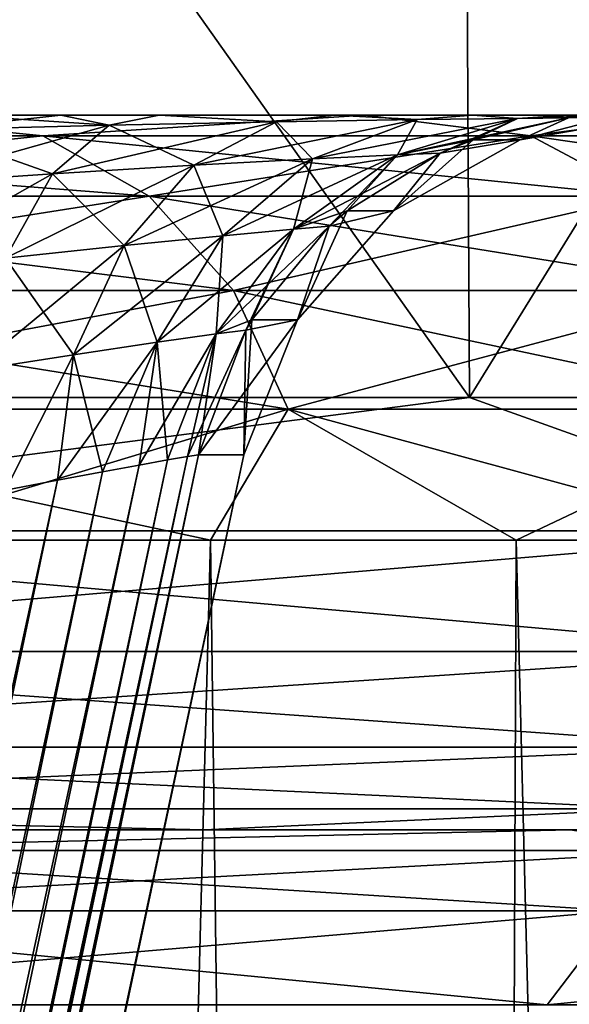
# Model space of a CAD drawing. Header units: millimetres. Extents: x -147 to 182, y -41 to 41.
# Tile 195 of 256: x 5.046 to 5.43, y 38.178 to 38.867. Entities that reach past the tile are written whole.
import ezdxf

# ---------------------------------------------------------------- set-up
doc = ezdxf.new("R2010")
doc.units = ezdxf.units.MM
doc.header["$LTSCALE"] = 51.403556
for name, color, linetype in [('148', 7, 'CONTINUOUS'), ('149', 7, 'CONTINUOUS'), ('165', 7, 'CONTINUOUS'), ('167', 7, 'CONTINUOUS'), ('168', 7, 'CONTINUOUS'), ('175', 7, 'CONTINUOUS'), ('176', 7, 'CONTINUOUS'), ('177', 7, 'CONTINUOUS'), ('178', 7, 'CONTINUOUS'), ('179', 7, 'CONTINUOUS'), ('180', 7, 'CONTINUOUS'), ('181', 7, 'CONTINUOUS'), ('182', 7, 'CONTINUOUS'), ('214', 7, 'CONTINUOUS'), ('216', 7, 'CONTINUOUS'), ('240', 7, 'CONTINUOUS'), ('241', 7, 'CONTINUOUS'), ('242', 7, 'CONTINUOUS')]:
    doc.layers.add(name, color=color, linetype=linetype)

msp = doc.modelspace()

# ---------------------------------------------------------------- linework, layer by layer
at = {"layer": '148', "color": 7, "linetype": 'CONTINUOUS'}
for points in [[(4.15003, 38.3, -7.18496), (5.17489, 38.3, -6.4859), (4.61924, 38.3, -5.78952), (4.15003, 38.3, -7.18496)], [(5.17489, 38.3, 6.4859), (4.15003, 38.3, 7.18496), (4.61924, 38.3, 5.78952), (5.17489, 38.3, 6.4859)], [(4.61924, 38.3, -5.78952), (5.17489, 38.3, -6.4859), (5.43083, 38.3, -5.03607), (4.61924, 38.3, -5.78952)], [(5.43083, 38.3, 5.03607), (5.17489, 38.3, 6.4859), (4.61924, 38.3, 5.78952), (5.43083, 38.3, 5.03607)], [(5.17489, 38.3, -6.4859), (6.08405, 38.3, -5.64187), (5.43083, 38.3, -5.03607), (5.17489, 38.3, -6.4859)], [(6.08405, 38.3, 5.64187), (5.17489, 38.3, 6.4859), (5.43083, 38.3, 5.03607), (6.08405, 38.3, 5.64187)]]:
    msp.add_3dface(points, dxfattribs=at)
at = {"layer": '149', "color": 7, "linetype": 'CONTINUOUS'}
for points in [[(4.9169, 38.8, -2.6576), (5.28732, 38.8, -1.81189), (2.17541, 38.8, -2.59981), (4.9169, 38.8, -2.6576)], [(2.17541, 38.8, -2.59981), (5.28732, 38.8, -1.81189), (2.59981, 38.8, -2.17541), (2.17541, 38.8, -2.59981)], [(2.59981, 38.8, -2.17541), (5.28732, 38.8, -1.81189), (2.78241, 38.8, -1.93638), (2.59981, 38.8, -2.17541)], [(5.28732, 38.8, 1.81189), (4.9169, 38.8, 2.6576), (2.78241, 38.8, 1.93638), (5.28732, 38.8, 1.81189)], [(2.94307, 38.8, 1.68218), (5.28732, 38.8, 1.81189), (2.78241, 38.8, 1.93638), (2.94307, 38.8, 1.68218)], [(2.78241, 38.8, -1.93638), (5.28732, 38.8, -1.81189), (2.94307, 38.8, -1.68218), (2.78241, 38.8, -1.93638)], [(3.1925, 38.8, 1.1399), (5.28732, 38.8, 1.81189), (2.94307, 38.8, 1.68218), (3.1925, 38.8, 1.1399)], [(2.94307, 38.8, -1.68218), (5.28732, 38.8, -1.81189), (5.00249, 38.8, -1.12199), (2.94307, 38.8, -1.68218)], [(4.85381, 38.8, 1.1399), (5.28732, 38.8, 1.81189), (3.1925, 38.8, 1.1399), (4.85381, 38.8, 1.1399)], [(4.9284, 38.8, 1.13544), (5.28732, 38.8, 1.81189), (4.85381, 38.8, 1.1399), (4.9284, 38.8, 1.13544)], [(5.00251, 38.8, 1.12199), (5.28732, 38.8, 1.81189), (4.9284, 38.8, 1.13544), (5.00251, 38.8, 1.12199)], [(5.00249, 38.8, -1.12199), (5.28732, 38.8, -1.81189), (5.07462, 38.8, -1.09964), (5.00249, 38.8, -1.12199)], [(5.07465, 38.8, 1.09964), (5.28732, 38.8, 1.81189), (5.00251, 38.8, 1.12199), (5.07465, 38.8, 1.09964)], [(5.28732, 38.8, -1.81189), (5.51356, 38.8, -0.91615), (5.07462, 38.8, -1.09964), (5.28732, 38.8, -1.81189)], [(5.07462, 38.8, -1.09964), (5.51356, 38.8, -0.91615), (5.14332, 38.8, -1.06879), (5.07462, 38.8, -1.09964)], [(5.14334, 38.8, 1.06878), (5.28732, 38.8, 1.81189), (5.07465, 38.8, 1.09964), (5.14334, 38.8, 1.06878)], [(5.14332, 38.8, -1.06879), (5.51356, 38.8, -0.91615), (5.26569, 38.8, -0.98427), (5.14332, 38.8, -1.06879)], [(5.26571, 38.8, 0.98426), (5.28732, 38.8, 1.81189), (5.14334, 38.8, 1.06878), (5.26571, 38.8, 0.98426)], [(5.26569, 38.8, -0.98427), (5.51356, 38.8, -0.91615), (5.3628, 38.8, -0.87404), (5.26569, 38.8, -0.98427)], [(5.51356, 38.8, 0.91615), (5.28732, 38.8, 1.81189), (5.26571, 38.8, 0.98426), (5.51356, 38.8, 0.91615)], [(5.36282, 38.8, 0.87402), (5.51356, 38.8, 0.91615), (5.26571, 38.8, 0.98426), (5.36282, 38.8, 0.87402)], [(5.3628, 38.8, -0.87404), (5.51356, 38.8, -0.91615), (5.4297, 38.8, -0.74459), (5.3628, 38.8, -0.87404)], [(5.42971, 38.8, 0.74456), (5.51356, 38.8, 0.91615), (5.36282, 38.8, 0.87402), (5.42971, 38.8, 0.74456)], [(5.4297, 38.8, -0.74459), (5.51356, 38.8, -0.91615), (5.46256, 38.8, -0.60564), (5.4297, 38.8, -0.74459)], [(5.46256, 38.8, 0.60564), (5.51356, 38.8, 0.91615), (5.42971, 38.8, 0.74456), (5.46256, 38.8, 0.60564)]]:
    msp.add_3dface(points, dxfattribs=at)
at = {"layer": '165', "color": 7, "linetype": 'CONTINUOUS'}
for points in [[(5.17091, 38.56237, 0.5733), (4.26554, 34.31452, 0.54076), (2.99041, 28.2197, 0.28738), (5.17091, 38.56237, 0.5733)], [(3.00419, 28.2197, 0), (5.17091, 38.56237, 0.5733), (2.99041, 28.2197, 0.28738), (3.00419, 28.2197, 0)], [(5.17091, 38.56237, -0.5733), (5.20259, 38.56237, 0), (2.99041, 28.2197, -0.28738), (5.17091, 38.56237, -0.5733)], [(2.99041, 28.2197, -0.28738), (5.20259, 38.56237, 0), (3.00419, 28.2197, 0), (2.99041, 28.2197, -0.28738)], [(4.26433, 34.30887, -0.54072), (5.17091, 38.56237, -0.5733), (2.99041, 28.2197, -0.28738), (4.26433, 34.30887, -0.54072)], [(5.20259, 38.56237, 0), (5.17091, 38.56237, 0.5733), (3.00419, 28.2197, 0), (5.20259, 38.56237, 0)]]:
    msp.add_3dface(points, dxfattribs=at)
at = {"layer": '167', "color": 7, "linetype": 'CONTINUOUS'}
for points in [[(5.34373, 26.09738, 2.72276), (4.852, 26.09738, 3.52519), (5.17935, 38.50262, 2.80292), (5.34373, 26.09738, 2.72276)], [(5.17935, 38.50262, 2.80292), (4.852, 26.09738, 3.52519), (4.9302, 38.50262, 3.22106), (5.17935, 38.50262, 2.80292)], [(5.39312, 38.50262, 2.36564), (5.34373, 26.09738, 2.72276), (5.17935, 38.50262, 2.80292), (5.39312, 38.50262, 2.36564)], [(5.70387, 26.09738, 1.8533), (5.34373, 26.09738, 2.72276), (5.57006, 38.50262, 1.9122), (5.70387, 26.09738, 1.8533)], [(5.57006, 38.50262, 1.9122), (5.34373, 26.09738, 2.72276), (5.39312, 38.50262, 2.36564), (5.57006, 38.50262, 1.9122)]]:
    msp.add_3dface(points, dxfattribs=at)
at = {"layer": '168', "color": 7, "linetype": 'CONTINUOUS'}
for points in [[(4.852, 26.09738, -3.52519), (5.34373, 26.09738, -2.72276), (4.9302, 38.50262, -3.22106), (4.852, 26.09738, -3.52519)], [(4.9302, 38.50262, -3.22106), (5.34373, 26.09738, -2.72276), (5.17935, 38.50262, -2.80292), (4.9302, 38.50262, -3.22106)], [(5.17935, 38.50262, -2.80292), (5.34373, 26.09738, -2.72276), (5.39312, 38.50262, -2.36564), (5.17935, 38.50262, -2.80292)], [(5.34373, 26.09738, -2.72276), (5.70387, 26.09738, -1.8533), (5.39312, 38.50262, -2.36564), (5.34373, 26.09738, -2.72276)], [(5.39312, 38.50262, -2.36564), (5.70387, 26.09738, -1.8533), (5.57006, 38.50262, -1.9122), (5.39312, 38.50262, -2.36564)]]:
    msp.add_3dface(points, dxfattribs=at)
at = {"layer": '175', "color": 7, "linetype": 'CONTINUOUS'}
for points in [[(4.61924, 38.3, -5.78952), (5.43083, 38.3, -5.03607), (4.79, 38.28556, -5.52796), (4.61924, 38.3, -5.78952)], [(4.79, 38.28556, -5.52796), (5.43083, 38.3, -5.03607), (5.52796, 38.28556, -4.79), (4.79, 38.28556, -5.52796)], [(4.79, 38.28556, -5.52796), (5.52796, 38.28556, -4.79), (4.73539, 38.24343, -5.46493), (4.79, 38.28556, -5.52796)], [(4.73539, 38.24343, -5.46493), (5.52796, 38.28556, -4.79), (5.46493, 38.24343, -4.73539), (4.73539, 38.24343, -5.46493)], [(4.73539, 38.24343, -5.46493), (5.46493, 38.24343, -4.73539), (4.69192, 38.17768, -5.41476), (4.73539, 38.24343, -5.46493)], [(4.69192, 38.17768, -5.41476), (5.46493, 38.24343, -4.73539), (5.41476, 38.17768, -4.69192), (4.69192, 38.17768, -5.41476)], [(5.46493, 38.24343, -4.73539), (6.08323, 38.24343, -3.90945), (5.41476, 38.17768, -4.69192), (5.46493, 38.24343, -4.73539)], [(5.41476, 38.17768, -4.69192), (6.08323, 38.24343, -3.90945), (6.02738, 38.17768, -3.87356), (5.41476, 38.17768, -4.69192)]]:
    msp.add_3dface(points, dxfattribs=at)
at = {"layer": '176', "color": 7, "linetype": 'CONTINUOUS'}
for points in [[(5.43083, 38.3, 5.03607), (4.61924, 38.3, 5.78952), (4.79, 38.28556, 5.52796), (5.43083, 38.3, 5.03607)], [(5.52796, 38.28556, 4.79), (5.43083, 38.3, 5.03607), (4.79, 38.28556, 5.52796), (5.52796, 38.28556, 4.79)], [(5.46493, 38.24343, 4.73539), (4.79, 38.28556, 5.52796), (4.73539, 38.24343, 5.46493), (5.46493, 38.24343, 4.73539)], [(5.52796, 38.28556, 4.79), (4.79, 38.28556, 5.52796), (5.46493, 38.24343, 4.73539), (5.52796, 38.28556, 4.79)], [(5.41476, 38.17768, 4.69192), (4.73539, 38.24343, 5.46493), (4.69192, 38.17768, 5.41476), (5.41476, 38.17768, 4.69192)], [(5.46493, 38.24343, 4.73539), (4.73539, 38.24343, 5.46493), (5.41476, 38.17768, 4.69192), (5.46493, 38.24343, 4.73539)], [(6.02738, 38.17768, 3.87356), (5.46493, 38.24343, 4.73539), (5.41476, 38.17768, 4.69192), (6.02738, 38.17768, 3.87356)]]:
    msp.add_3dface(points, dxfattribs=at)
at = {"layer": '177', "color": 7, "linetype": 'CONTINUOUS'}
for points in [[(5.35215, 40.11251, 6.71138), (4.29209, 40.11251, 7.43412), (5.36037, 38.60262, 6.72169), (5.35215, 40.11251, 6.71138)], [(5.36037, 38.60262, 6.72169), (4.29209, 40.11251, 7.43412), (4.29868, 38.60262, 7.44553), (5.36037, 38.60262, 6.72169)], [(6.29265, 40.11251, 5.83873), (5.35215, 40.11251, 6.71138), (6.30231, 38.60262, 5.84769), (6.29265, 40.11251, 5.83873)], [(6.30231, 38.60262, 5.84769), (5.35215, 40.11251, 6.71138), (5.36037, 38.60262, 6.72169), (6.30231, 38.60262, 5.84769)]]:
    msp.add_3dface(points, dxfattribs=at)
at = {"layer": '178', "color": 7, "linetype": 'CONTINUOUS'}
for points in [[(4.29209, 40.11251, -7.43412), (5.35215, 40.11251, -6.71138), (4.29868, 38.60262, -7.44553), (4.29209, 40.11251, -7.43412)], [(4.29868, 38.60262, -7.44553), (5.35215, 40.11251, -6.71138), (5.36037, 38.60262, -6.72169), (4.29868, 38.60262, -7.44553)], [(5.35215, 40.11251, -6.71138), (6.29265, 40.11251, -5.83873), (5.36037, 38.60262, -6.72169), (5.35215, 40.11251, -6.71138)], [(5.36037, 38.60262, -6.72169), (6.29265, 40.11251, -5.83873), (6.30231, 38.60262, -5.84769), (5.36037, 38.60262, -6.72169)]]:
    msp.add_3dface(points, dxfattribs=at)
at = {"layer": '179', "color": 7, "linetype": 'CONTINUOUS'}
for points in [[(5.36037, 38.60262, 6.72169), (4.29868, 38.60262, 7.44553), (4.6405, 38.50929, 7.22075), (5.36037, 38.60262, 6.72169)], [(5.62088, 38.50929, 6.48685), (5.36037, 38.60262, 6.72169), (4.6405, 38.50929, 7.22075), (5.62088, 38.50929, 6.48685)], [(6.30231, 38.60262, 5.84769), (5.36037, 38.60262, 6.72169), (5.62088, 38.50929, 6.48685), (6.30231, 38.60262, 5.84769)], [(5.59313, 38.42486, 6.45481), (4.6405, 38.50929, 7.22075), (4.61758, 38.42486, 7.1851), (5.59313, 38.42486, 6.45481)], [(5.62088, 38.50929, 6.48685), (4.6405, 38.50929, 7.22075), (5.59313, 38.42486, 6.45481), (5.62088, 38.50929, 6.48685)], [(5.54955, 38.3578, 6.40452), (4.61758, 38.42486, 7.1851), (4.58161, 38.3578, 7.12912), (5.54955, 38.3578, 6.40452)], [(5.59313, 38.42486, 6.45481), (4.61758, 38.42486, 7.1851), (5.54955, 38.3578, 6.40452), (5.59313, 38.42486, 6.45481)], [(5.49448, 38.31476, 6.34097), (4.58161, 38.3578, 7.12912), (4.53614, 38.31476, 7.05837), (5.49448, 38.31476, 6.34097)], [(5.54955, 38.3578, 6.40452), (4.58161, 38.3578, 7.12912), (5.49448, 38.31476, 6.34097), (5.54955, 38.3578, 6.40452)], [(4.15003, 38.3, 7.18496), (5.17489, 38.3, 6.4859), (4.53614, 38.31476, 7.05837), (4.15003, 38.3, 7.18496)], [(5.17489, 38.3, 6.4859), (5.49448, 38.31476, 6.34097), (4.53614, 38.31476, 7.05837), (5.17489, 38.3, 6.4859)], [(5.17489, 38.3, 6.4859), (6.08405, 38.3, 5.64187), (5.49448, 38.31476, 6.34097), (5.17489, 38.3, 6.4859)]]:
    msp.add_3dface(points, dxfattribs=at)
at = {"layer": '180', "color": 7, "linetype": 'CONTINUOUS'}
for points in [[(4.29868, 38.60262, -7.44553), (5.36037, 38.60262, -6.72169), (4.6405, 38.50929, -7.22075), (4.29868, 38.60262, -7.44553)], [(4.6405, 38.50929, -7.22075), (5.36037, 38.60262, -6.72169), (5.62088, 38.50929, -6.48685), (4.6405, 38.50929, -7.22075)], [(5.36037, 38.60262, -6.72169), (6.30231, 38.60262, -5.84769), (5.62088, 38.50929, -6.48685), (5.36037, 38.60262, -6.72169)], [(4.6405, 38.50929, -7.22075), (5.62088, 38.50929, -6.48685), (4.61758, 38.42486, -7.1851), (4.6405, 38.50929, -7.22075)], [(4.61758, 38.42486, -7.1851), (5.62088, 38.50929, -6.48685), (5.59313, 38.42486, -6.45481), (4.61758, 38.42486, -7.1851)], [(4.61758, 38.42486, -7.1851), (5.59313, 38.42486, -6.45481), (4.58161, 38.3578, -7.12912), (4.61758, 38.42486, -7.1851)], [(4.58161, 38.3578, -7.12912), (5.59313, 38.42486, -6.45481), (5.54955, 38.3578, -6.40452), (4.58161, 38.3578, -7.12912)], [(4.58161, 38.3578, -7.12912), (5.54955, 38.3578, -6.40452), (4.53614, 38.31476, -7.05837), (4.58161, 38.3578, -7.12912)], [(4.53614, 38.31476, -7.05837), (5.54955, 38.3578, -6.40452), (5.49448, 38.31476, -6.34097), (4.53614, 38.31476, -7.05837)], [(5.17489, 38.3, -6.4859), (4.15003, 38.3, -7.18496), (4.53614, 38.31476, -7.05837), (5.17489, 38.3, -6.4859)], [(5.17489, 38.3, -6.4859), (4.53614, 38.31476, -7.05837), (5.49448, 38.31476, -6.34097), (5.17489, 38.3, -6.4859)], [(6.08405, 38.3, -5.64187), (5.17489, 38.3, -6.4859), (5.49448, 38.31476, -6.34097), (6.08405, 38.3, -5.64187)]]:
    msp.add_3dface(points, dxfattribs=at)
at = {"layer": '181', "color": 7, "linetype": 'CONTINUOUS'}
for points in [[(5.06213, 38.78548, -2.57929), (4.9169, 38.8, -2.6576), (4.59632, 38.78548, -3.33942), (5.06213, 38.78548, -2.57929)], [(5.28732, 38.8, -1.81189), (4.9169, 38.8, -2.6576), (5.06213, 38.78548, -2.57929), (5.28732, 38.8, -1.81189)], [(5.4033, 38.78548, -1.75564), (5.28732, 38.8, -1.81189), (5.06213, 38.78548, -2.57929), (5.4033, 38.78548, -1.75564)], [(5.51356, 38.8, -0.91615), (5.28732, 38.8, -1.81189), (5.4033, 38.78548, -1.75564), (5.51356, 38.8, -0.91615)], [(5.61142, 38.78548, -0.88876), (5.51356, 38.8, -0.91615), (5.4033, 38.78548, -1.75564), (5.61142, 38.78548, -0.88876)], [(5.06213, 38.78548, -2.57929), (4.59632, 38.78548, -3.33942), (5.1364, 38.74326, -2.61713), (5.06213, 38.78548, -2.57929)], [(5.1364, 38.74326, -2.61713), (4.59632, 38.78548, -3.33942), (4.66376, 38.74326, -3.38842), (5.1364, 38.74326, -2.61713)], [(5.4033, 38.78548, -1.75564), (5.06213, 38.78548, -2.57929), (5.48258, 38.74326, -1.7814), (5.4033, 38.78548, -1.75564)], [(5.48258, 38.74326, -1.7814), (5.06213, 38.78548, -2.57929), (5.1364, 38.74326, -2.61713), (5.48258, 38.74326, -1.7814)], [(5.61142, 38.78548, -0.88876), (5.4033, 38.78548, -1.75564), (5.69375, 38.74326, -0.9018), (5.61142, 38.78548, -0.88876)], [(5.69375, 38.74326, -0.9018), (5.4033, 38.78548, -1.75564), (5.48258, 38.74326, -1.7814), (5.69375, 38.74326, -0.9018)], [(5.1364, 38.74326, -2.61713), (4.66376, 38.74326, -3.38842), (5.1955, 38.67745, -2.64724), (5.1364, 38.74326, -2.61713)], [(5.1955, 38.67745, -2.64724), (4.66376, 38.74326, -3.38842), (4.71742, 38.67745, -3.4274), (5.1955, 38.67745, -2.64724)], [(5.48258, 38.74326, -1.7814), (5.1364, 38.74326, -2.61713), (5.54566, 38.67745, -1.80189), (5.48258, 38.74326, -1.7814)], [(5.54566, 38.67745, -1.80189), (5.1364, 38.74326, -2.61713), (5.1955, 38.67745, -2.64724), (5.54566, 38.67745, -1.80189)], [(5.1955, 38.67745, -2.64724), (4.71742, 38.67745, -3.4274), (5.23369, 38.59443, -2.6667), (5.1955, 38.67745, -2.64724)], [(5.23369, 38.59443, -2.6667), (4.71742, 38.67745, -3.4274), (4.75209, 38.59443, -3.4526), (5.23369, 38.59443, -2.6667)], [(5.54566, 38.67745, -1.80189), (5.1955, 38.67745, -2.64724), (5.58642, 38.59443, -1.81514), (5.54566, 38.67745, -1.80189)], [(5.58642, 38.59443, -1.81514), (5.1955, 38.67745, -2.64724), (5.23369, 38.59443, -2.6667), (5.58642, 38.59443, -1.81514)], [(4.9302, 38.50262, -3.22106), (5.17935, 38.50262, -2.80292), (4.75209, 38.59443, -3.4526), (4.9302, 38.50262, -3.22106)], [(5.17935, 38.50262, -2.80292), (5.23369, 38.59443, -2.6667), (4.75209, 38.59443, -3.4526), (5.17935, 38.50262, -2.80292)], [(5.17935, 38.50262, -2.80292), (5.39312, 38.50262, -2.36564), (5.23369, 38.59443, -2.6667), (5.17935, 38.50262, -2.80292)], [(5.39312, 38.50262, -2.36564), (5.57006, 38.50262, -1.9122), (5.23369, 38.59443, -2.6667), (5.39312, 38.50262, -2.36564)], [(5.57006, 38.50262, -1.9122), (5.58642, 38.59443, -1.81514), (5.23369, 38.59443, -2.6667), (5.57006, 38.50262, -1.9122)]]:
    msp.add_3dface(points, dxfattribs=at)
at = {"layer": '182', "color": 7, "linetype": 'CONTINUOUS'}
for points in [[(4.59632, 38.78548, 3.33942), (4.9169, 38.8, 2.6576), (5.06213, 38.78548, 2.57929), (4.59632, 38.78548, 3.33942)], [(4.9169, 38.8, 2.6576), (5.28732, 38.8, 1.81189), (5.06213, 38.78548, 2.57929), (4.9169, 38.8, 2.6576)], [(5.06213, 38.78548, 2.57929), (5.28732, 38.8, 1.81189), (5.4033, 38.78548, 1.75564), (5.06213, 38.78548, 2.57929)], [(5.28732, 38.8, 1.81189), (5.51356, 38.8, 0.91615), (5.4033, 38.78548, 1.75564), (5.28732, 38.8, 1.81189)], [(5.4033, 38.78548, 1.75564), (5.51356, 38.8, 0.91615), (5.61142, 38.78548, 0.88876), (5.4033, 38.78548, 1.75564)], [(4.59632, 38.78548, 3.33942), (5.06213, 38.78548, 2.57929), (4.66376, 38.74326, 3.38842), (4.59632, 38.78548, 3.33942)], [(4.66376, 38.74326, 3.38842), (5.06213, 38.78548, 2.57929), (5.1364, 38.74326, 2.61713), (4.66376, 38.74326, 3.38842)], [(5.06213, 38.78548, 2.57929), (5.4033, 38.78548, 1.75564), (5.1364, 38.74326, 2.61713), (5.06213, 38.78548, 2.57929)], [(5.1364, 38.74326, 2.61713), (5.4033, 38.78548, 1.75564), (5.48258, 38.74326, 1.7814), (5.1364, 38.74326, 2.61713)], [(5.4033, 38.78548, 1.75564), (5.61142, 38.78548, 0.88876), (5.48258, 38.74326, 1.7814), (5.4033, 38.78548, 1.75564)], [(4.66376, 38.74326, 3.38842), (5.1364, 38.74326, 2.61713), (4.71742, 38.67745, 3.4274), (4.66376, 38.74326, 3.38842)], [(4.71742, 38.67745, 3.4274), (5.1364, 38.74326, 2.61713), (5.1955, 38.67745, 2.64724), (4.71742, 38.67745, 3.4274)], [(5.1364, 38.74326, 2.61713), (5.48258, 38.74326, 1.7814), (5.1955, 38.67745, 2.64724), (5.1364, 38.74326, 2.61713)], [(5.1955, 38.67745, 2.64724), (5.48258, 38.74326, 1.7814), (5.54566, 38.67745, 1.80189), (5.1955, 38.67745, 2.64724)], [(4.71742, 38.67745, 3.4274), (5.1955, 38.67745, 2.64724), (4.75209, 38.59443, 3.4526), (4.71742, 38.67745, 3.4274)], [(4.75209, 38.59443, 3.4526), (5.1955, 38.67745, 2.64724), (5.23369, 38.59443, 2.6667), (4.75209, 38.59443, 3.4526)], [(5.1955, 38.67745, 2.64724), (5.54566, 38.67745, 1.80189), (5.23369, 38.59443, 2.6667), (5.1955, 38.67745, 2.64724)], [(5.23369, 38.59443, 2.6667), (5.54566, 38.67745, 1.80189), (5.58642, 38.59443, 1.81514), (5.23369, 38.59443, 2.6667)], [(4.9302, 38.50262, 3.22106), (4.75209, 38.59443, 3.4526), (5.23369, 38.59443, 2.6667), (4.9302, 38.50262, 3.22106)], [(5.17935, 38.50262, 2.80292), (4.9302, 38.50262, 3.22106), (5.23369, 38.59443, 2.6667), (5.17935, 38.50262, 2.80292)], [(5.39312, 38.50262, 2.36564), (5.17935, 38.50262, 2.80292), (5.23369, 38.59443, 2.6667), (5.39312, 38.50262, 2.36564)], [(5.39312, 38.50262, 2.36564), (5.23369, 38.59443, 2.6667), (5.58642, 38.59443, 1.81514), (5.39312, 38.50262, 2.36564)], [(5.57006, 38.50262, 1.9122), (5.39312, 38.50262, 2.36564), (5.58642, 38.59443, 1.81514), (5.57006, 38.50262, 1.9122)]]:
    msp.add_3dface(points, dxfattribs=at)
at = {"layer": '214', "color": 7, "linetype": 'CONTINUOUS'}
for points in [[(3.40931, 30.42079, 0.59468), (3.43296, 30.41644, 0.51327), (5.14932, 38.55881, 0.65395), (3.40931, 30.42079, 0.59468)], [(5.12945, 38.55523, 0.6919), (3.40931, 30.42079, 0.59468), (5.14932, 38.55881, 0.65395), (5.12945, 38.55523, 0.6919)], [(3.43296, 30.41644, 0.51327), (4.26554, 34.31452, 0.54076), (5.16317, 38.56119, 0.61416), (3.43296, 30.41644, 0.51327)], [(5.14932, 38.55881, 0.65395), (3.43296, 30.41644, 0.51327), (5.16317, 38.56119, 0.61416), (5.14932, 38.55881, 0.65395)], [(4.26554, 34.31452, 0.54076), (5.17091, 38.56237, 0.5733), (5.16317, 38.56119, 0.61416), (4.26554, 34.31452, 0.54076)], [(5.10372, 38.55049, 0.72722), (3.40931, 30.42079, 0.59468), (5.12945, 38.55523, 0.6919), (5.10372, 38.55049, 0.72722)], [(3.36409, 30.42982, 0.66635), (3.40931, 30.42079, 0.59468), (5.10372, 38.55049, 0.72722), (3.36409, 30.42982, 0.66635)], [(5.07241, 38.54463, 0.75911), (3.36409, 30.42982, 0.66635), (5.10372, 38.55049, 0.72722), (5.07241, 38.54463, 0.75911)], [(5.03592, 38.53774, 0.78677), (3.36409, 30.42982, 0.66635), (5.07241, 38.54463, 0.75911), (5.03592, 38.53774, 0.78677)]]:
    msp.add_3dface(points, dxfattribs=at)
at = {"layer": '216', "color": 7, "linetype": 'CONTINUOUS'}
for points in [[(3.43296, 30.41644, -0.51327), (3.40931, 30.42079, -0.59468), (5.16317, 38.56119, -0.61416), (3.43296, 30.41644, -0.51327)], [(5.16317, 38.56119, -0.61416), (3.40931, 30.42079, -0.59468), (5.14932, 38.55881, -0.65395), (5.16317, 38.56119, -0.61416)], [(5.14932, 38.55881, -0.65395), (3.40931, 30.42079, -0.59468), (5.12945, 38.55523, -0.6919), (5.14932, 38.55881, -0.65395)], [(3.43296, 30.41644, -0.51327), (5.16317, 38.56119, -0.61416), (4.26433, 34.30887, -0.54072), (3.43296, 30.41644, -0.51327)], [(5.17091, 38.56237, -0.5733), (4.26433, 34.30887, -0.54072), (5.16317, 38.56119, -0.61416), (5.17091, 38.56237, -0.5733)], [(3.40931, 30.42079, -0.59468), (3.36409, 30.42982, -0.66635), (5.12945, 38.55523, -0.6919), (3.40931, 30.42079, -0.59468)], [(5.12945, 38.55523, -0.6919), (3.36409, 30.42982, -0.66635), (5.10372, 38.55049, -0.72722), (5.12945, 38.55523, -0.6919)], [(3.36409, 30.42982, -0.66635), (3.30102, 30.44281, -0.72217), (5.07241, 38.54463, -0.75911), (3.36409, 30.42982, -0.66635)], [(5.07241, 38.54463, -0.75911), (3.30102, 30.44281, -0.72217), (5.03591, 38.53774, -0.78678), (5.07241, 38.54463, -0.75911)], [(5.10372, 38.55049, -0.72722), (3.36409, 30.42982, -0.66635), (5.07241, 38.54463, -0.75911), (5.10372, 38.55049, -0.72722)]]:
    msp.add_3dface(points, dxfattribs=at)
at = {"layer": '240', "color": 7, "linetype": 'CONTINUOUS'}
for points in [[(5.00249, 38.8, -1.12199), (5.07462, 38.8, -1.09964), (4.98165, 38.78975, -1.04706), (5.00249, 38.8, -1.12199)], [(5.07462, 38.8, -1.09964), (5.10845, 38.79303, -1.0145), (4.98165, 38.78975, -1.04706), (5.07462, 38.8, -1.09964)], [(5.07462, 38.8, -1.09964), (5.14332, 38.8, -1.06879), (5.10845, 38.79303, -1.0145), (5.07462, 38.8, -1.09964)], [(5.14332, 38.8, -1.06879), (5.22559, 38.7954, -0.94988), (5.10845, 38.79303, -1.0145), (5.14332, 38.8, -1.06879)], [(5.14332, 38.8, -1.06879), (5.26569, 38.8, -0.98427), (5.22559, 38.7954, -0.94988), (5.14332, 38.8, -1.06879)], [(5.26569, 38.8, -0.98427), (5.32377, 38.79694, -0.85544), (5.22559, 38.7954, -0.94988), (5.26569, 38.8, -0.98427)], [(5.26569, 38.8, -0.98427), (5.3628, 38.8, -0.87404), (5.32377, 38.79694, -0.85544), (5.26569, 38.8, -0.98427)], [(5.3628, 38.8, -0.87404), (5.39411, 38.79781, -0.73663), (5.32377, 38.79694, -0.85544), (5.3628, 38.8, -0.87404)], [(5.3628, 38.8, -0.87404), (5.4297, 38.8, -0.74459), (5.39411, 38.79781, -0.73663), (5.3628, 38.8, -0.87404)], [(5.4297, 38.8, -0.74459), (5.46256, 38.8, -0.60564), (5.39411, 38.79781, -0.73663), (5.4297, 38.8, -0.74459)], [(5.46256, 38.8, -0.60564), (5.4296, 38.79816, -0.60198), (5.39411, 38.79781, -0.73663), (5.46256, 38.8, -0.60564)], [(5.06882, 38.75905, -0.937), (4.96174, 38.75178, -0.96404), (5.10845, 38.79303, -1.0145), (5.06882, 38.75905, -0.937)], [(5.10845, 38.79303, -1.0145), (4.96174, 38.75178, -0.96404), (4.98165, 38.78975, -1.04706), (5.10845, 38.79303, -1.0145)], [(5.16775, 38.76498, -0.8831), (5.06882, 38.75905, -0.937), (5.22559, 38.7954, -0.94988), (5.16775, 38.76498, -0.8831)], [(5.22559, 38.7954, -0.94988), (5.06882, 38.75905, -0.937), (5.10845, 38.79303, -1.0145), (5.22559, 38.7954, -0.94988)], [(5.25067, 38.7694, -0.80417), (5.16775, 38.76498, -0.8831), (5.32377, 38.79694, -0.85544), (5.25067, 38.7694, -0.80417)], [(5.32377, 38.79694, -0.85544), (5.16775, 38.76498, -0.8831), (5.22559, 38.7954, -0.94988), (5.32377, 38.79694, -0.85544)], [(5.31008, 38.77225, -0.70476), (5.25067, 38.7694, -0.80417), (5.39411, 38.79781, -0.73663), (5.31008, 38.77225, -0.70476)], [(5.39411, 38.79781, -0.73663), (5.25067, 38.7694, -0.80417), (5.32377, 38.79694, -0.85544), (5.39411, 38.79781, -0.73663)], [(5.36303, 38.78279, -0.5946), (5.31008, 38.77225, -0.70476), (5.4296, 38.79816, -0.60198), (5.36303, 38.78279, -0.5946)], [(5.4296, 38.79816, -0.60198), (5.31008, 38.77225, -0.70476), (5.39411, 38.79781, -0.73663), (5.4296, 38.79816, -0.60198)], [(5.34002, 38.77349, -0.59205), (5.31008, 38.77225, -0.70476), (5.36303, 38.78279, -0.5946), (5.34002, 38.77349, -0.59205)], [(5.23747, 38.72028, -0.67723), (5.18805, 38.71573, -0.76024), (5.31008, 38.77225, -0.70476), (5.23747, 38.72028, -0.67723)], [(5.31008, 38.77225, -0.70476), (5.18805, 38.71573, -0.76024), (5.25067, 38.7694, -0.80417), (5.31008, 38.77225, -0.70476)], [(5.27491, 38.73314, -0.58483), (5.23747, 38.72028, -0.67723), (5.34002, 38.77349, -0.59205), (5.27491, 38.73314, -0.58483)], [(5.34002, 38.77349, -0.59205), (5.23747, 38.72028, -0.67723), (5.31008, 38.77225, -0.70476), (5.34002, 38.77349, -0.59205)], [(5.11884, 38.70886, -0.82663), (5.03587, 38.69994, -0.87258), (5.16775, 38.76498, -0.8831), (5.11884, 38.70886, -0.82663)], [(5.16775, 38.76498, -0.8831), (5.03587, 38.69994, -0.87258), (5.06882, 38.75905, -0.937), (5.16775, 38.76498, -0.8831)], [(5.18805, 38.71573, -0.76024), (5.11884, 38.70886, -0.82663), (5.25067, 38.7694, -0.80417), (5.18805, 38.71573, -0.76024)], [(5.25067, 38.7694, -0.80417), (5.11884, 38.70886, -0.82663), (5.16775, 38.76498, -0.8831), (5.25067, 38.7694, -0.80417)], [(5.03587, 38.69994, -0.87258), (4.94552, 38.68938, -0.8964), (5.06882, 38.75905, -0.937), (5.03587, 38.69994, -0.87258)], [(5.06882, 38.75905, -0.937), (4.94552, 38.68938, -0.8964), (4.96174, 38.75178, -0.96404), (5.06882, 38.75905, -0.937)], [(5.26233, 38.72229, -0.58344), (5.23747, 38.72028, -0.67723), (5.27491, 38.73314, -0.58483), (5.26233, 38.72229, -0.58344)], [(5.18334, 38.64694, -0.6567), (5.14199, 38.64113, -0.72793), (5.23747, 38.72028, -0.67723), (5.18334, 38.64694, -0.6567)], [(5.23747, 38.72028, -0.67723), (5.14199, 38.64113, -0.72793), (5.18805, 38.71573, -0.76024), (5.23747, 38.72028, -0.67723)], [(5.20833, 38.65675, -0.57745), (5.18334, 38.64694, -0.6567), (5.26233, 38.72229, -0.58344), (5.20833, 38.65675, -0.57745)], [(5.26233, 38.72229, -0.58344), (5.18334, 38.64694, -0.6567), (5.23747, 38.72028, -0.67723), (5.26233, 38.72229, -0.58344)], [(5.14199, 38.64113, -0.72793), (5.08361, 38.63247, -0.78595), (5.18805, 38.71573, -0.76024), (5.14199, 38.64113, -0.72793)], [(5.18805, 38.71573, -0.76024), (5.08361, 38.63247, -0.78595), (5.11884, 38.70886, -0.82663), (5.18805, 38.71573, -0.76024)], [(5.08361, 38.63247, -0.78595), (5.0128, 38.62143, -0.82747), (5.11884, 38.70886, -0.82663), (5.08361, 38.63247, -0.78595)], [(5.11884, 38.70886, -0.82663), (5.0128, 38.62143, -0.82747), (5.03587, 38.69994, -0.87258), (5.11884, 38.70886, -0.82663)], [(5.20407, 38.64953, -0.57698), (5.18334, 38.64694, -0.6567), (5.20833, 38.65675, -0.57745), (5.20407, 38.64953, -0.57698)], [(5.17091, 38.56237, -0.5733), (5.16317, 38.56119, -0.61416), (5.20407, 38.64953, -0.57698), (5.17091, 38.56237, -0.5733)], [(5.20407, 38.64953, -0.57698), (5.16317, 38.56119, -0.61416), (5.18334, 38.64694, -0.6567), (5.20407, 38.64953, -0.57698)], [(5.10372, 38.55049, -0.72722), (5.07241, 38.54463, -0.75911), (5.14199, 38.64113, -0.72793), (5.10372, 38.55049, -0.72722)], [(5.14199, 38.64113, -0.72793), (5.07241, 38.54463, -0.75911), (5.08361, 38.63247, -0.78595), (5.14199, 38.64113, -0.72793)], [(5.12945, 38.55523, -0.6919), (5.10372, 38.55049, -0.72722), (5.14199, 38.64113, -0.72793), (5.12945, 38.55523, -0.6919)], [(5.14932, 38.55881, -0.65395), (5.12945, 38.55523, -0.6919), (5.18334, 38.64694, -0.6567), (5.14932, 38.55881, -0.65395)], [(5.18334, 38.64694, -0.6567), (5.12945, 38.55523, -0.6919), (5.14199, 38.64113, -0.72793), (5.18334, 38.64694, -0.6567)], [(5.16317, 38.56119, -0.61416), (5.14932, 38.55881, -0.65395), (5.18334, 38.64694, -0.6567), (5.16317, 38.56119, -0.61416)], [(5.08361, 38.63247, -0.78595), (5.03591, 38.53774, -0.78678), (5.0128, 38.62143, -0.82747), (5.08361, 38.63247, -0.78595)], [(5.07241, 38.54463, -0.75911), (5.03591, 38.53774, -0.78678), (5.08361, 38.63247, -0.78595), (5.07241, 38.54463, -0.75911)]]:
    msp.add_3dface(points, dxfattribs=at)
at = {"layer": '241', "color": 7, "linetype": 'CONTINUOUS'}
for points in [[(5.46256, 38.8, -0.60564), (5.49603, 38.8, 0), (5.39589, 38.78279, 0), (5.46256, 38.8, -0.60564)], [(5.4296, 38.79816, -0.60198), (5.46256, 38.8, -0.60564), (5.39589, 38.78279, 0), (5.4296, 38.79816, -0.60198)], [(5.49603, 38.8, 0), (5.4296, 38.79816, 0.60198), (5.39589, 38.78279, 0), (5.49603, 38.8, 0)], [(5.49603, 38.8, 0), (5.46256, 38.8, 0.60564), (5.4296, 38.79816, 0.60198), (5.49603, 38.8, 0)], [(5.36303, 38.78279, -0.5946), (5.4296, 38.79816, -0.60198), (5.39589, 38.78279, 0), (5.36303, 38.78279, -0.5946)], [(5.4296, 38.79816, 0.60198), (5.36303, 38.78279, 0.5946), (5.39589, 38.78279, 0), (5.4296, 38.79816, 0.60198)], [(5.34002, 38.77349, -0.59205), (5.36303, 38.78279, -0.5946), (5.30724, 38.73314, 0), (5.34002, 38.77349, -0.59205)], [(5.36303, 38.78279, -0.5946), (5.39589, 38.78279, 0), (5.30724, 38.73314, 0), (5.36303, 38.78279, -0.5946)], [(5.39589, 38.78279, 0), (5.34002, 38.77349, 0.59205), (5.30724, 38.73314, 0), (5.39589, 38.78279, 0)], [(5.36303, 38.78279, 0.5946), (5.34002, 38.77349, 0.59205), (5.39589, 38.78279, 0), (5.36303, 38.78279, 0.5946)], [(5.27491, 38.73314, -0.58483), (5.34002, 38.77349, -0.59205), (5.30724, 38.73314, 0), (5.27491, 38.73314, -0.58483)], [(5.34002, 38.77349, 0.59205), (5.27491, 38.73314, 0.58483), (5.30724, 38.73314, 0), (5.34002, 38.77349, 0.59205)], [(5.26233, 38.72229, -0.58344), (5.27491, 38.73314, -0.58483), (5.24024, 38.65675, 0), (5.26233, 38.72229, -0.58344)], [(5.27491, 38.73314, -0.58483), (5.30724, 38.73314, 0), (5.24024, 38.65675, 0), (5.27491, 38.73314, -0.58483)], [(5.30724, 38.73314, 0), (5.26233, 38.72229, 0.58344), (5.24024, 38.65675, 0), (5.30724, 38.73314, 0)], [(5.27491, 38.73314, 0.58483), (5.26233, 38.72229, 0.58344), (5.30724, 38.73314, 0), (5.27491, 38.73314, 0.58483)], [(5.20833, 38.65675, -0.57745), (5.26233, 38.72229, -0.58344), (5.24024, 38.65675, 0), (5.20833, 38.65675, -0.57745)], [(5.26233, 38.72229, 0.58344), (5.20833, 38.65675, 0.57745), (5.24024, 38.65675, 0), (5.26233, 38.72229, 0.58344)], [(5.17091, 38.56237, 0.5733), (5.20259, 38.56237, 0), (5.24024, 38.65675, 0), (5.17091, 38.56237, 0.5733)], [(5.20407, 38.64953, 0.57698), (5.17091, 38.56237, 0.5733), (5.24024, 38.65675, 0), (5.20407, 38.64953, 0.57698)], [(5.20259, 38.56237, 0), (5.20407, 38.64953, -0.57698), (5.20833, 38.65675, -0.57745), (5.20259, 38.56237, 0)], [(5.20259, 38.56237, 0), (5.20833, 38.65675, -0.57745), (5.24024, 38.65675, 0), (5.20259, 38.56237, 0)], [(5.20833, 38.65675, 0.57745), (5.20407, 38.64953, 0.57698), (5.24024, 38.65675, 0), (5.20833, 38.65675, 0.57745)], [(5.20259, 38.56237, 0), (5.17091, 38.56237, -0.5733), (5.20407, 38.64953, -0.57698), (5.20259, 38.56237, 0)]]:
    msp.add_3dface(points, dxfattribs=at)
at = {"layer": '242', "color": 7, "linetype": 'CONTINUOUS'}
for points in [[(5.00251, 38.8, 1.12199), (4.98164, 38.78975, 1.04706), (5.10844, 38.79303, 1.0145), (5.00251, 38.8, 1.12199)], [(5.07465, 38.8, 1.09964), (5.00251, 38.8, 1.12199), (5.10844, 38.79303, 1.0145), (5.07465, 38.8, 1.09964)], [(5.14334, 38.8, 1.06878), (5.07465, 38.8, 1.09964), (5.10844, 38.79303, 1.0145), (5.14334, 38.8, 1.06878)], [(5.14334, 38.8, 1.06878), (5.10844, 38.79303, 1.0145), (5.22559, 38.7954, 0.94988), (5.14334, 38.8, 1.06878)], [(5.26571, 38.8, 0.98426), (5.14334, 38.8, 1.06878), (5.22559, 38.7954, 0.94988), (5.26571, 38.8, 0.98426)], [(5.26571, 38.8, 0.98426), (5.22559, 38.7954, 0.94988), (5.32376, 38.79694, 0.85545), (5.26571, 38.8, 0.98426)], [(5.36282, 38.8, 0.87402), (5.26571, 38.8, 0.98426), (5.32376, 38.79694, 0.85545), (5.36282, 38.8, 0.87402)], [(5.36282, 38.8, 0.87402), (5.32376, 38.79694, 0.85545), (5.39411, 38.79781, 0.73664), (5.36282, 38.8, 0.87402)], [(5.42971, 38.8, 0.74456), (5.36282, 38.8, 0.87402), (5.39411, 38.79781, 0.73664), (5.42971, 38.8, 0.74456)], [(5.4296, 38.79816, 0.60198), (5.42971, 38.8, 0.74456), (5.39411, 38.79781, 0.73664), (5.4296, 38.79816, 0.60198)], [(5.46256, 38.8, 0.60564), (5.42971, 38.8, 0.74456), (5.4296, 38.79816, 0.60198), (5.46256, 38.8, 0.60564)], [(4.98164, 38.78975, 1.04706), (5.06881, 38.75905, 0.937), (5.10844, 38.79303, 1.0145), (4.98164, 38.78975, 1.04706)], [(5.06881, 38.75905, 0.937), (5.16775, 38.76498, 0.8831), (5.10844, 38.79303, 1.0145), (5.06881, 38.75905, 0.937)], [(5.10844, 38.79303, 1.0145), (5.16775, 38.76498, 0.8831), (5.22559, 38.7954, 0.94988), (5.10844, 38.79303, 1.0145)], [(5.16775, 38.76498, 0.8831), (5.25067, 38.7694, 0.80417), (5.22559, 38.7954, 0.94988), (5.16775, 38.76498, 0.8831)], [(5.22559, 38.7954, 0.94988), (5.25067, 38.7694, 0.80417), (5.32376, 38.79694, 0.85545), (5.22559, 38.7954, 0.94988)], [(5.25067, 38.7694, 0.80417), (5.31007, 38.77225, 0.70477), (5.32376, 38.79694, 0.85545), (5.25067, 38.7694, 0.80417)], [(5.31007, 38.77225, 0.70477), (5.34002, 38.77349, 0.59205), (5.39411, 38.79781, 0.73664), (5.31007, 38.77225, 0.70477)], [(5.32376, 38.79694, 0.85545), (5.31007, 38.77225, 0.70477), (5.39411, 38.79781, 0.73664), (5.32376, 38.79694, 0.85545)], [(5.34002, 38.77349, 0.59205), (5.36303, 38.78279, 0.5946), (5.39411, 38.79781, 0.73664), (5.34002, 38.77349, 0.59205)], [(5.36303, 38.78279, 0.5946), (5.4296, 38.79816, 0.60198), (5.39411, 38.79781, 0.73664), (5.36303, 38.78279, 0.5946)], [(4.96173, 38.75178, 0.96404), (5.06881, 38.75905, 0.937), (4.98164, 38.78975, 1.04706), (4.96173, 38.75178, 0.96404)], [(5.23747, 38.72028, 0.67723), (5.26233, 38.72229, 0.58344), (5.31007, 38.77225, 0.70477), (5.23747, 38.72028, 0.67723)], [(5.25067, 38.7694, 0.80417), (5.23747, 38.72028, 0.67723), (5.31007, 38.77225, 0.70477), (5.25067, 38.7694, 0.80417)], [(5.26233, 38.72229, 0.58344), (5.27491, 38.73314, 0.58483), (5.31007, 38.77225, 0.70477), (5.26233, 38.72229, 0.58344)], [(5.27491, 38.73314, 0.58483), (5.34002, 38.77349, 0.59205), (5.31007, 38.77225, 0.70477), (5.27491, 38.73314, 0.58483)], [(5.06881, 38.75905, 0.937), (5.11884, 38.70886, 0.82663), (5.16775, 38.76498, 0.8831), (5.06881, 38.75905, 0.937)], [(5.11884, 38.70886, 0.82663), (5.18805, 38.71573, 0.76025), (5.16775, 38.76498, 0.8831), (5.11884, 38.70886, 0.82663)], [(5.16775, 38.76498, 0.8831), (5.18805, 38.71573, 0.76025), (5.25067, 38.7694, 0.80417), (5.16775, 38.76498, 0.8831)], [(5.18805, 38.71573, 0.76025), (5.23747, 38.72028, 0.67723), (5.25067, 38.7694, 0.80417), (5.18805, 38.71573, 0.76025)], [(4.96173, 38.75178, 0.96404), (5.03586, 38.69994, 0.87258), (5.06881, 38.75905, 0.937), (4.96173, 38.75178, 0.96404)], [(5.03586, 38.69994, 0.87258), (5.11884, 38.70886, 0.82663), (5.06881, 38.75905, 0.937), (5.03586, 38.69994, 0.87258)], [(5.18333, 38.64694, 0.6567), (5.20407, 38.64953, 0.57698), (5.23747, 38.72028, 0.67723), (5.18333, 38.64694, 0.6567)], [(5.18805, 38.71573, 0.76025), (5.18333, 38.64694, 0.6567), (5.23747, 38.72028, 0.67723), (5.18805, 38.71573, 0.76025)], [(5.20407, 38.64953, 0.57698), (5.20833, 38.65675, 0.57745), (5.23747, 38.72028, 0.67723), (5.20407, 38.64953, 0.57698)], [(5.20833, 38.65675, 0.57745), (5.26233, 38.72229, 0.58344), (5.23747, 38.72028, 0.67723), (5.20833, 38.65675, 0.57745)], [(5.11884, 38.70886, 0.82663), (5.14199, 38.64113, 0.72793), (5.18805, 38.71573, 0.76025), (5.11884, 38.70886, 0.82663)], [(5.14199, 38.64113, 0.72793), (5.18333, 38.64694, 0.6567), (5.18805, 38.71573, 0.76025), (5.14199, 38.64113, 0.72793)], [(5.03586, 38.69994, 0.87258), (5.08361, 38.63247, 0.78595), (5.11884, 38.70886, 0.82663), (5.03586, 38.69994, 0.87258)], [(5.08361, 38.63247, 0.78595), (5.14199, 38.64113, 0.72793), (5.11884, 38.70886, 0.82663), (5.08361, 38.63247, 0.78595)], [(5.01279, 38.62143, 0.82747), (5.08361, 38.63247, 0.78595), (5.03586, 38.69994, 0.87258), (5.01279, 38.62143, 0.82747)], [(5.17091, 38.56237, 0.5733), (5.20407, 38.64953, 0.57698), (5.18333, 38.64694, 0.6567), (5.17091, 38.56237, 0.5733)], [(5.08361, 38.63247, 0.78595), (5.10372, 38.55049, 0.72722), (5.14199, 38.64113, 0.72793), (5.08361, 38.63247, 0.78595)], [(5.10372, 38.55049, 0.72722), (5.12945, 38.55523, 0.6919), (5.14199, 38.64113, 0.72793), (5.10372, 38.55049, 0.72722)], [(5.12945, 38.55523, 0.6919), (5.14932, 38.55881, 0.65395), (5.14199, 38.64113, 0.72793), (5.12945, 38.55523, 0.6919)], [(5.14199, 38.64113, 0.72793), (5.14932, 38.55881, 0.65395), (5.18333, 38.64694, 0.6567), (5.14199, 38.64113, 0.72793)], [(5.14932, 38.55881, 0.65395), (5.16317, 38.56119, 0.61416), (5.18333, 38.64694, 0.6567), (5.14932, 38.55881, 0.65395)], [(5.16317, 38.56119, 0.61416), (5.17091, 38.56237, 0.5733), (5.18333, 38.64694, 0.6567), (5.16317, 38.56119, 0.61416)], [(5.01279, 38.62143, 0.82747), (5.03592, 38.53774, 0.78677), (5.08361, 38.63247, 0.78595), (5.01279, 38.62143, 0.82747)], [(5.03592, 38.53774, 0.78677), (5.07241, 38.54463, 0.75911), (5.08361, 38.63247, 0.78595), (5.03592, 38.53774, 0.78677)], [(5.07241, 38.54463, 0.75911), (5.10372, 38.55049, 0.72722), (5.08361, 38.63247, 0.78595), (5.07241, 38.54463, 0.75911)]]:
    msp.add_3dface(points, dxfattribs=at)

doc.saveas('drawing.dxf')
